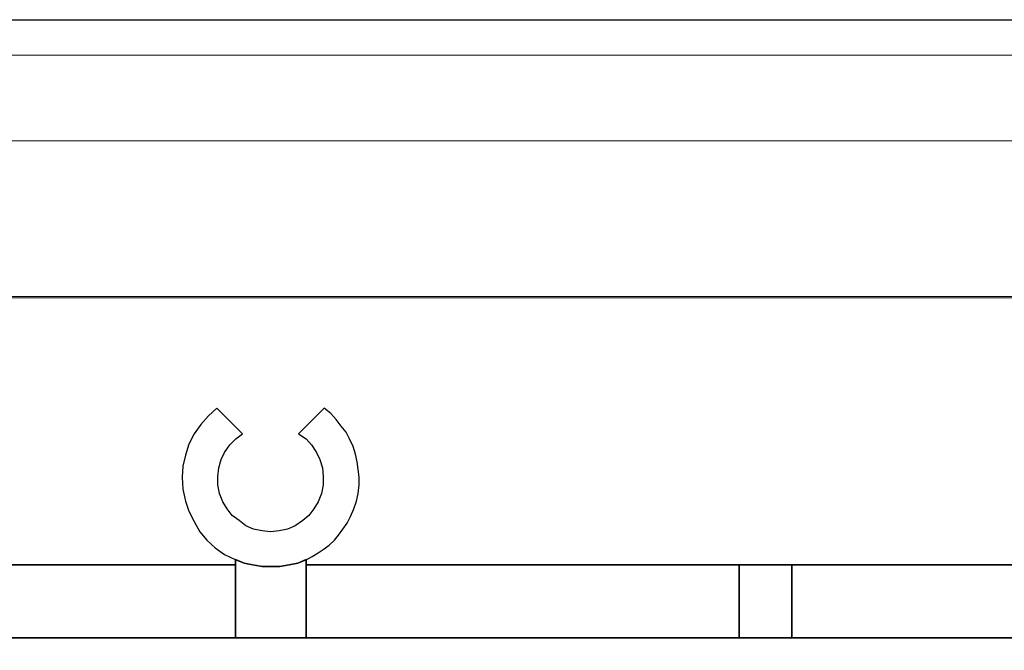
# Model space of a CAD drawing. Header units: millimetres. Extents: x -1290 to 1795, y -4192 to -1311.
# Tile 239 of 256: x 558.97 to 564.55, y -3233.54 to -3229.97. Entities that reach past the tile are written whole.
import ezdxf

# ---------------------------------------------------------------- set-up
doc = ezdxf.new("R2010")
doc.units = ezdxf.units.MM
doc.layers.add('33', color=7, linetype='Continuous')
doc.layers.add('Aparatura', color=7, linetype='Continuous', lineweight=13)

# ---------------------------------------------------------------- blocks, each defined once
blk = doc.blocks.new('*U23')
at = {"layer": '33', "color": 7}
for points in [[(161.511877, -15.284251), (161.752631, -15.380555), (161.993385, -15.428708), (162.258215, -15.47686), (162.523044, -15.47686), (162.763798, -15.47686), (163.028627, -15.428708), (163.269382, -15.380555), (163.510136, -15.284251), (163.678663, -15.187946), (163.847191, -15.091642), (163.991644, -14.995338), (164.160172, -14.874957), (164.304624, -14.7305), (164.425001, -14.586043), (164.545378, -14.417511), (164.665755, -14.248978), (164.762057, -14.056369), (164.858358, -13.839684), (164.930585, -13.622999), (164.978735, -13.406314), (165.002811, -13.165552), (165.002811, -12.948867), (164.978735, -12.732182), (164.95466, -12.515497), (164.906509, -12.298812), (164.834283, -12.082127), (164.737981, -11.865442), (164.64168, -11.672833), (164.497227, -11.5043), (164.352775, -11.311691), (164.208322, -11.143158), (164.015719, -10.998702), (163.293457, -11.720985), (163.510136, -11.865442), (163.654588, -12.033975), (163.79904, -12.25066), (163.895342, -12.443269), (163.967568, -12.68403), (163.991644, -12.924791), (163.991644, -13.165552), (163.943493, -13.406314), (163.847191, -13.647075), (163.726814, -13.839684), (163.582362, -14.032293), (163.413834, -14.176749), (163.197155, -14.321206), (162.980477, -14.417511), (162.739723, -14.465663), (162.498969, -14.489739), (162.258215, -14.465663), (162.01746, -14.417511), (161.800782, -14.321206), (161.608179, -14.176749), (161.415575, -14.032293), (161.271123, -13.839684), (161.150746, -13.647075), (161.054444, -13.406314), (161.006293, -13.165552), (161.006293, -12.924791), (161.030369, -12.68403), (161.102595, -12.443269), (161.198897, -12.25066), (161.343349, -12.033975), (161.511877, -11.865442), (161.70448, -11.720985), (160.982218, -10.998702), (160.741464, -11.215387), (160.524785, -11.456148), (160.332182, -11.720985), (160.18773, -12.009899), (160.091428, -12.322888), (160.019202, -12.635878), (159.995126, -12.948867), (160.019202, -13.285933), (160.091428, -13.622999), (160.18773, -13.911912), (160.332182, -14.200826), (160.50071, -14.489739), (160.693313, -14.7305), (160.934067, -14.947185), (161.198897, -15.139794), (161.511877, -15.284251)], [(161.511877, -15.284251), (161.752631, -15.380555), (161.993385, -15.428708), (162.258215, -15.47686), (162.523044, -15.47686), (162.763798, -15.47686), (163.028627, -15.428708), (163.269382, -15.380555), (163.510136, -15.284251), (163.678663, -15.187946), (163.847191, -15.091642), (163.991644, -14.995338), (164.160172, -14.874957), (164.304624, -14.7305), (164.425001, -14.586043), (164.545378, -14.417511), (164.665755, -14.248978), (164.762057, -14.056369), (164.858358, -13.839684), (164.930585, -13.622999), (164.978735, -13.406314), (165.002811, -13.165552), (165.002811, -12.948867), (164.978735, -12.732182), (164.95466, -12.515497), (164.906509, -12.298812), (164.834283, -12.082127), (164.737981, -11.865442), (164.64168, -11.672833), (164.497227, -11.5043), (164.352775, -11.311691), (164.208322, -11.143158), (164.015719, -10.998702), (163.293457, -11.720985), (163.510136, -11.865442), (163.654588, -12.033975), (163.79904, -12.25066), (163.895342, -12.443269), (163.967568, -12.68403), (163.991644, -12.924791), (163.991644, -13.165552), (163.943493, -13.406314), (163.847191, -13.647075), (163.726814, -13.839684), (163.582362, -14.032293), (163.413834, -14.176749), (163.197155, -14.321206), (162.980477, -14.417511), (162.739723, -14.465663), (162.498969, -14.489739), (162.258215, -14.465663), (162.01746, -14.417511), (161.800782, -14.321206), (161.608179, -14.176749), (161.415575, -14.032293), (161.271123, -13.839684), (161.150746, -13.647075), (161.054444, -13.406314), (161.006293, -13.165552), (161.006293, -12.924791), (161.030369, -12.68403), (161.102595, -12.443269), (161.198897, -12.25066), (161.343349, -12.033975), (161.511877, -11.865442), (161.70448, -11.720985), (160.982218, -10.998702), (160.741464, -11.215387), (160.524785, -11.456148), (160.332182, -11.720985), (160.18773, -12.009899), (160.091428, -12.322888), (160.019202, -12.635878), (159.995126, -12.948867), (160.019202, -13.285933), (160.091428, -13.622999), (160.18773, -13.911912), (160.332182, -14.200826), (160.50071, -14.489739), (160.693313, -14.7305), (160.934067, -14.947185), (161.198897, -15.139794), (161.511877, -15.284251)], [(161.511877, -15.284251), (161.752631, -15.380555), (161.993385, -15.428708), (162.258215, -15.47686), (162.523044, -15.47686), (162.763798, -15.47686), (163.028627, -15.428708), (163.269382, -15.380555), (163.510136, -15.284251), (163.678663, -15.187946), (163.847191, -15.091642), (163.991644, -14.995338), (164.160172, -14.874957), (164.304624, -14.7305), (164.425001, -14.586043), (164.545378, -14.417511), (164.665755, -14.248978), (164.762057, -14.056369), (164.858358, -13.839684), (164.930585, -13.622999), (164.978735, -13.406314), (165.002811, -13.165552), (165.002811, -12.948867), (164.978735, -12.732182), (164.95466, -12.515497), (164.906509, -12.298812), (164.834283, -12.082127), (164.737981, -11.865442), (164.64168, -11.672833), (164.497227, -11.5043), (164.352775, -11.311691), (164.208322, -11.143158), (164.015719, -10.998702), (163.293457, -11.720985), (163.510136, -11.865442), (163.654588, -12.033975), (163.79904, -12.25066), (163.895342, -12.443269), (163.967568, -12.68403), (163.991644, -12.924791), (163.991644, -13.165552), (163.943493, -13.406314), (163.847191, -13.647075), (163.726814, -13.839684), (163.582362, -14.032293), (163.413834, -14.176749), (163.197155, -14.321206), (162.980477, -14.417511), (162.739723, -14.465663), (162.498969, -14.489739), (162.258215, -14.465663), (162.01746, -14.417511), (161.800782, -14.321206), (161.608179, -14.176749), (161.415575, -14.032293), (161.271123, -13.839684), (161.150746, -13.647075), (161.054444, -13.406314), (161.006293, -13.165552), (161.006293, -12.924791), (161.030369, -12.68403), (161.102595, -12.443269), (161.198897, -12.25066), (161.343349, -12.033975), (161.511877, -11.865442), (161.70448, -11.720985), (160.982218, -10.998702), (160.741464, -11.215387), (160.524785, -11.456148), (160.332182, -11.720985), (160.18773, -12.009899), (160.091428, -12.322888), (160.019202, -12.635878), (159.995126, -12.948867), (160.019202, -13.285933), (160.091428, -13.622999), (160.18773, -13.911912), (160.332182, -14.200826), (160.50071, -14.489739), (160.693313, -14.7305), (160.934067, -14.947185), (161.198897, -15.139794), (161.511877, -15.284251)], [(161.511877, -15.284251), (161.752631, -15.380555), (161.993385, -15.428708), (162.258215, -15.47686), (162.523044, -15.47686), (162.763798, -15.47686), (163.028627, -15.428708), (163.269382, -15.380555), (163.510136, -15.284251), (163.678663, -15.187946), (163.847191, -15.091642), (163.991644, -14.995338), (164.160172, -14.874957), (164.304624, -14.7305), (164.425001, -14.586043), (164.545378, -14.417511), (164.665755, -14.248978), (164.762057, -14.056369), (164.858358, -13.839684), (164.930585, -13.622999), (164.978735, -13.406314), (165.002811, -13.165552), (165.002811, -12.948867), (164.978735, -12.732182), (164.95466, -12.515497), (164.906509, -12.298812), (164.834283, -12.082127), (164.737981, -11.865442), (164.64168, -11.672833), (164.497227, -11.5043), (164.352775, -11.311691), (164.208322, -11.143158), (164.015719, -10.998702), (163.293457, -11.720985), (163.510136, -11.865442), (163.654588, -12.033975), (163.79904, -12.25066), (163.895342, -12.443269), (163.967568, -12.68403), (163.991644, -12.924791), (163.991644, -13.165552), (163.943493, -13.406314), (163.847191, -13.647075), (163.726814, -13.839684), (163.582362, -14.032293), (163.413834, -14.176749), (163.197155, -14.321206), (162.980477, -14.417511), (162.739723, -14.465663), (162.498969, -14.489739), (162.258215, -14.465663), (162.01746, -14.417511), (161.800782, -14.321206), (161.608179, -14.176749), (161.415575, -14.032293), (161.271123, -13.839684), (161.150746, -13.647075), (161.054444, -13.406314), (161.006293, -13.165552), (161.006293, -12.924791), (161.030369, -12.68403), (161.102595, -12.443269), (161.198897, -12.25066), (161.343349, -12.033975), (161.511877, -11.865442), (161.70448, -11.720985), (160.982218, -10.998702), (160.741464, -11.215387), (160.524785, -11.456148), (160.332182, -11.720985), (160.18773, -12.009899), (160.091428, -12.322888), (160.019202, -12.635878), (159.995126, -12.948867), (160.019202, -13.285933), (160.091428, -13.622999), (160.18773, -13.911912), (160.332182, -14.200826), (160.50071, -14.489739), (160.693313, -14.7305), (160.934067, -14.947185), (161.198897, -15.139794), (161.511877, -15.284251)], [(161.511877, -15.284251), (161.752631, -15.380555), (161.993385, -15.428708), (162.258215, -15.47686), (162.523044, -15.47686), (162.763798, -15.47686), (163.028627, -15.428708), (163.269382, -15.380555), (163.510136, -15.284251), (163.678663, -15.187946), (163.847191, -15.091642), (163.991644, -14.995338), (164.160172, -14.874957), (164.304624, -14.7305), (164.425001, -14.586043), (164.545378, -14.417511), (164.665755, -14.248978), (164.762057, -14.056369), (164.858358, -13.839684), (164.930585, -13.622999), (164.978735, -13.406314), (165.002811, -13.165552), (165.002811, -12.948867), (164.978735, -12.732182), (164.95466, -12.515497), (164.906509, -12.298812), (164.834283, -12.082127), (164.737981, -11.865442), (164.64168, -11.672833), (164.497227, -11.5043), (164.352775, -11.311691), (164.208322, -11.143158), (164.015719, -10.998702), (163.293457, -11.720985), (163.510136, -11.865442), (163.654588, -12.033975), (163.79904, -12.25066), (163.895342, -12.443269), (163.967568, -12.68403), (163.991644, -12.924791), (163.991644, -13.165552), (163.943493, -13.406314), (163.847191, -13.647075), (163.726814, -13.839684), (163.582362, -14.032293), (163.413834, -14.176749), (163.197155, -14.321206), (162.980477, -14.417511), (162.739723, -14.465663), (162.498969, -14.489739), (162.258215, -14.465663), (162.01746, -14.417511), (161.800782, -14.321206), (161.608179, -14.176749), (161.415575, -14.032293), (161.271123, -13.839684), (161.150746, -13.647075), (161.054444, -13.406314), (161.006293, -13.165552), (161.006293, -12.924791), (161.030369, -12.68403), (161.102595, -12.443269), (161.198897, -12.25066), (161.343349, -12.033975), (161.511877, -11.865442), (161.70448, -11.720985), (160.982218, -10.998702), (160.741464, -11.215387), (160.524785, -11.456148), (160.332182, -11.720985), (160.18773, -12.009899), (160.091428, -12.322888), (160.019202, -12.635878), (159.995126, -12.948867), (160.019202, -13.285933), (160.091428, -13.622999), (160.18773, -13.911912), (160.332182, -14.200826), (160.50071, -14.489739), (160.693313, -14.7305), (160.934067, -14.947185), (161.198897, -15.139794), (161.511877, -15.284251)], [(161.511877, -15.284251), (161.752631, -15.380555), (161.993385, -15.428708), (162.258215, -15.47686), (162.523044, -15.47686), (162.763798, -15.47686), (163.028627, -15.428708), (163.269382, -15.380555), (163.510136, -15.284251), (163.678663, -15.187946), (163.847191, -15.091642), (163.991644, -14.995338), (164.160172, -14.874957), (164.304624, -14.7305), (164.425001, -14.586043), (164.545378, -14.417511), (164.665755, -14.248978), (164.762057, -14.056369), (164.858358, -13.839684), (164.930585, -13.622999), (164.978735, -13.406314), (165.002811, -13.165552), (165.002811, -12.948867), (164.978735, -12.732182), (164.95466, -12.515497), (164.906509, -12.298812), (164.834283, -12.082127), (164.737981, -11.865442), (164.64168, -11.672833), (164.497227, -11.5043), (164.352775, -11.311691), (164.208322, -11.143158), (164.015719, -10.998702), (163.293457, -11.720985), (163.510136, -11.865442), (163.654588, -12.033975), (163.79904, -12.25066), (163.895342, -12.443269), (163.967568, -12.68403), (163.991644, -12.924791), (163.991644, -13.165552), (163.943493, -13.406314), (163.847191, -13.647075), (163.726814, -13.839684), (163.582362, -14.032293), (163.413834, -14.176749), (163.197155, -14.321206), (162.980477, -14.417511), (162.739723, -14.465663), (162.498969, -14.489739), (162.258215, -14.465663), (162.01746, -14.417511), (161.800782, -14.321206), (161.608179, -14.176749), (161.415575, -14.032293), (161.271123, -13.839684), (161.150746, -13.647075), (161.054444, -13.406314), (161.006293, -13.165552), (161.006293, -12.924791), (161.030369, -12.68403), (161.102595, -12.443269), (161.198897, -12.25066), (161.343349, -12.033975), (161.511877, -11.865442), (161.70448, -11.720985), (160.982218, -10.998702), (160.741464, -11.215387), (160.524785, -11.456148), (160.332182, -11.720985), (160.18773, -12.009899), (160.091428, -12.322888), (160.019202, -12.635878), (159.995126, -12.948867), (160.019202, -13.285933), (160.091428, -13.622999), (160.18773, -13.911912), (160.332182, -14.200826), (160.50071, -14.489739), (160.693313, -14.7305), (160.934067, -14.947185), (161.198897, -15.139794), (161.511877, -15.284251)], [(161.511877, -15.284251), (161.752631, -15.380555), (161.993385, -15.428708), (162.258215, -15.47686), (162.523044, -15.47686), (162.763798, -15.47686), (163.028627, -15.428708), (163.269382, -15.380555), (163.510136, -15.284251), (163.678663, -15.187946), (163.847191, -15.091642), (163.991644, -14.995338), (164.160172, -14.874957), (164.304624, -14.7305), (164.425001, -14.586043), (164.545378, -14.417511), (164.665755, -14.248978), (164.762057, -14.056369), (164.858358, -13.839684), (164.930585, -13.622999), (164.978735, -13.406314), (165.002811, -13.165552), (165.002811, -12.948867), (164.978735, -12.732182), (164.95466, -12.515497), (164.906509, -12.298812), (164.834283, -12.082127), (164.737981, -11.865442), (164.64168, -11.672833), (164.497227, -11.5043), (164.352775, -11.311691), (164.208322, -11.143158), (164.015719, -10.998702), (163.293457, -11.720985), (163.510136, -11.865442), (163.654588, -12.033975), (163.79904, -12.25066), (163.895342, -12.443269), (163.967568, -12.68403), (163.991644, -12.924791), (163.991644, -13.165552), (163.943493, -13.406314), (163.847191, -13.647075), (163.726814, -13.839684), (163.582362, -14.032293), (163.413834, -14.176749), (163.197155, -14.321206), (162.980477, -14.417511), (162.739723, -14.465663), (162.498969, -14.489739), (162.258215, -14.465663), (162.01746, -14.417511), (161.800782, -14.321206), (161.608179, -14.176749), (161.415575, -14.032293), (161.271123, -13.839684), (161.150746, -13.647075), (161.054444, -13.406314), (161.006293, -13.165552), (161.006293, -12.924791), (161.030369, -12.68403), (161.102595, -12.443269), (161.198897, -12.25066), (161.343349, -12.033975), (161.511877, -11.865442), (161.70448, -11.720985), (160.982218, -10.998702), (160.741464, -11.215387), (160.524785, -11.456148), (160.332182, -11.720985), (160.18773, -12.009899), (160.091428, -12.322888), (160.019202, -12.635878), (159.995126, -12.948867), (160.019202, -13.285933), (160.091428, -13.622999), (160.18773, -13.911912), (160.332182, -14.200826), (160.50071, -14.489739), (160.693313, -14.7305), (160.934067, -14.947185), (161.198897, -15.139794), (161.511877, -15.284251)], [(161.511877, -15.284251), (161.752631, -15.380555), (161.993385, -15.428708), (162.258215, -15.47686), (162.523044, -15.47686), (162.763798, -15.47686), (163.028627, -15.428708), (163.269382, -15.380555), (163.510136, -15.284251), (163.678663, -15.187946), (163.847191, -15.091642), (163.991644, -14.995338), (164.160172, -14.874957), (164.304624, -14.7305), (164.425001, -14.586043), (164.545378, -14.417511), (164.665755, -14.248978), (164.762057, -14.056369), (164.858358, -13.839684), (164.930585, -13.622999), (164.978735, -13.406314), (165.002811, -13.165552), (165.002811, -12.948867), (164.978735, -12.732182), (164.95466, -12.515497), (164.906509, -12.298812), (164.834283, -12.082127), (164.737981, -11.865442), (164.64168, -11.672833), (164.497227, -11.5043), (164.352775, -11.311691), (164.208322, -11.143158), (164.015719, -10.998702), (163.293457, -11.720985), (163.510136, -11.865442), (163.654588, -12.033975), (163.79904, -12.25066), (163.895342, -12.443269), (163.967568, -12.68403), (163.991644, -12.924791), (163.991644, -13.165552), (163.943493, -13.406314), (163.847191, -13.647075), (163.726814, -13.839684), (163.582362, -14.032293), (163.413834, -14.176749), (163.197155, -14.321206), (162.980477, -14.417511), (162.739723, -14.465663), (162.498969, -14.489739), (162.258215, -14.465663), (162.01746, -14.417511), (161.800782, -14.321206), (161.608179, -14.176749), (161.415575, -14.032293), (161.271123, -13.839684), (161.150746, -13.647075), (161.054444, -13.406314), (161.006293, -13.165552), (161.006293, -12.924791), (161.030369, -12.68403), (161.102595, -12.443269), (161.198897, -12.25066), (161.343349, -12.033975), (161.511877, -11.865442), (161.70448, -11.720985), (160.982218, -10.998702), (160.741464, -11.215387), (160.524785, -11.456148), (160.332182, -11.720985), (160.18773, -12.009899), (160.091428, -12.322888), (160.019202, -12.635878), (159.995126, -12.948867), (160.019202, -13.285933), (160.091428, -13.622999), (160.18773, -13.911912), (160.332182, -14.200826), (160.50071, -14.489739), (160.693313, -14.7305), (160.934067, -14.947185), (161.198897, -15.139794), (161.511877, -15.284251)], [(162.258215, -15.47686), (162.523044, -15.47686), (162.763798, -15.47686), (163.028627, -15.428708), (163.269382, -15.380555), (163.510136, -15.284251), (163.678663, -15.187946), (163.847191, -15.091642), (163.991644, -14.995338), (164.160172, -14.874957), (164.304624, -14.7305), (164.425001, -14.586043), (164.545378, -14.417511), (164.665755, -14.248978), (164.762057, -14.056369), (164.858358, -13.839684), (164.930585, -13.622999), (164.978735, -13.406314), (165.002811, -13.165552), (165.002811, -12.948867), (164.978735, -12.732182), (164.95466, -12.515497), (164.906509, -12.298812), (164.834283, -12.082127), (164.737981, -11.865442), (164.64168, -11.672833), (164.497227, -11.5043), (164.352775, -11.311691), (164.208322, -11.143158), (164.015719, -10.998702), (163.293457, -11.720985), (163.510136, -11.865442), (163.654588, -12.033975), (163.79904, -12.25066), (163.895342, -12.443269), (163.967568, -12.68403), (163.991644, -12.924791), (163.991644, -13.165552), (163.943493, -13.406314), (163.847191, -13.647075), (163.726814, -13.839684), (163.582362, -14.032293), (163.413834, -14.176749), (163.197155, -14.321206), (162.980477, -14.417511), (162.739723, -14.465663), (162.498969, -14.489739), (162.258215, -14.465663), (162.01746, -14.417511), (161.800782, -14.321206), (161.608179, -14.176749), (161.415575, -14.032293), (161.271123, -13.839684), (161.150746, -13.647075), (161.054444, -13.406314), (161.006293, -13.165552), (161.006293, -12.924791), (161.030369, -12.68403), (161.102595, -12.443269), (161.198897, -12.25066), (161.343349, -12.033975), (161.511877, -11.865442), (161.70448, -11.720985), (160.982218, -10.998702), (160.741464, -11.215387), (160.524785, -11.456148), (160.332182, -11.720985), (160.18773, -12.009899), (160.091428, -12.322888), (160.019202, -12.635878), (159.995126, -12.948867), (160.019202, -13.285933), (160.091428, -13.622999), (160.18773, -13.911912), (160.332182, -14.200826), (160.50071, -14.489739), (160.693313, -14.7305), (160.934067, -14.947185), (161.198897, -15.139794), (161.511877, -15.284251), (161.752631, -15.380555), (161.993385, -15.428708), (162.258215, -15.47686)], [(162.258215, -15.47686), (162.523044, -15.47686), (162.763798, -15.47686), (163.028627, -15.428708), (163.269382, -15.380555), (163.510136, -15.284251), (163.678663, -15.187946), (163.847191, -15.091642), (163.991644, -14.995338), (164.160172, -14.874957), (164.304624, -14.7305), (164.425001, -14.586043), (164.545378, -14.417511), (164.665755, -14.248978), (164.762057, -14.056369), (164.858358, -13.839684), (164.930585, -13.622999), (164.978735, -13.406314), (165.002811, -13.165552), (165.002811, -12.948867), (164.978735, -12.732182), (164.95466, -12.515497), (164.906509, -12.298812), (164.834283, -12.082127), (164.737981, -11.865442), (164.64168, -11.672833), (164.497227, -11.5043), (164.352775, -11.311691), (164.208322, -11.143158), (164.015719, -10.998702), (163.293457, -11.720985), (163.510136, -11.865442), (163.654588, -12.033975), (163.79904, -12.25066), (163.895342, -12.443269), (163.967568, -12.68403), (163.991644, -12.924791), (163.991644, -13.165552), (163.943493, -13.406314), (163.847191, -13.647075), (163.726814, -13.839684), (163.582362, -14.032293), (163.413834, -14.176749), (163.197155, -14.321206), (162.980477, -14.417511), (162.739723, -14.465663), (162.498969, -14.489739), (162.258215, -14.465663), (162.01746, -14.417511), (161.800782, -14.321206), (161.608179, -14.176749), (161.415575, -14.032293), (161.271123, -13.839684), (161.150746, -13.647075), (161.054444, -13.406314), (161.006293, -13.165552), (161.006293, -12.924791), (161.030369, -12.68403), (161.102595, -12.443269), (161.198897, -12.25066), (161.343349, -12.033975), (161.511877, -11.865442), (161.70448, -11.720985), (160.982218, -10.998702), (160.741464, -11.215387), (160.524785, -11.456148), (160.332182, -11.720985), (160.18773, -12.009899), (160.091428, -12.322888), (160.019202, -12.635878), (159.995126, -12.948867), (160.019202, -13.285933), (160.091428, -13.622999), (160.18773, -13.911912), (160.332182, -14.200826), (160.50071, -14.489739), (160.693313, -14.7305), (160.934067, -14.947185), (161.198897, -15.139794), (161.511877, -15.284251), (161.752631, -15.380555), (161.993385, -15.428708), (162.258215, -15.47686)], [(161.704368, -11.722608), (160.980538, -10.998702), (161.704368, -11.722608)], [(163.291777, -11.722608), (164.015607, -10.998702), (163.291777, -11.722608)], [(161.510869, -17.497689), (161.510869, -15.281064), (161.510869, -17.497689)], [(161.510869, -15.425627), (161.510869, -17.497689), (162.498569, -17.497689), (163.51036, -17.497689), (163.51036, -15.425627), (163.51036, -15.281064), (163.269457, -15.377439), (163.028555, -15.425627), (162.763562, -15.473814), (162.522659, -15.473814), (162.257667, -15.473814), (161.992674, -15.425627), (161.751772, -15.377439), (161.510869, -15.281064), (161.510869, -15.425627)], [(161.510869, -15.425627), (161.510869, -17.497689), (162.498569, -17.497689), (163.51036, -17.497689), (163.51036, -15.425627), (163.51036, -15.281064), (163.269457, -15.377439), (163.028555, -15.425627), (162.763562, -15.473814), (162.522659, -15.473814), (162.257667, -15.473814), (161.992674, -15.425627), (161.751772, -15.377439), (161.510869, -15.281064), (161.510869, -15.425627)], [(161.510869, -15.425627), (161.510869, -17.497689), (162.498569, -17.497689), (163.51036, -17.497689), (163.51036, -15.425627), (163.51036, -15.281064), (163.269457, -15.377439), (163.028555, -15.425627), (162.763562, -15.473814), (162.522659, -15.473814), (162.257667, -15.473814), (161.992674, -15.425627), (161.751772, -15.377439), (161.510869, -15.281064), (161.510869, -15.425627)], [(161.510869, -15.425627), (161.510869, -17.497689), (162.498569, -17.497689), (163.51036, -17.497689), (163.51036, -15.425627), (163.51036, -15.281064), (163.269457, -15.377439), (163.028555, -15.425627), (162.763562, -15.473814), (162.522659, -15.473814), (162.257667, -15.473814), (161.992674, -15.425627), (161.751772, -15.377439), (161.510869, -15.281064), (161.510869, -15.425627)], [(161.510869, -17.497689), (162.498569, -17.497689), (163.51036, -17.497689), (163.51036, -15.425627), (163.51036, -15.281064), (163.269457, -15.377439), (163.028555, -15.425627), (162.763562, -15.473814), (162.522659, -15.473814), (162.257667, -15.473814), (161.992674, -15.425627), (161.751772, -15.377439), (161.510869, -15.281064), (161.510869, -15.425627), (161.510869, -17.497689)], [(161.510869, -17.497689), (162.498569, -17.497689), (163.51036, -17.497689), (163.51036, -15.425627), (163.51036, -15.281064), (163.269457, -15.377439), (163.028555, -15.425627), (162.763562, -15.473814), (162.522659, -15.473814), (162.257667, -15.473814), (161.992674, -15.425627), (161.751772, -15.377439), (161.510869, -15.281064), (161.510869, -15.425627), (161.510869, -17.497689)], [(163.508568, -15.281064), (163.508568, -17.497689), (163.508568, -15.281064)], [(149.259511, -15.426564), (161.512661, -15.426564), (149.259511, -15.426564)], [(149.259511, -15.426564), (149.259511, -17.497689), (161.512661, -17.497689), (161.512661, -15.426564), (149.259511, -15.426564)], [(149.259511, -15.426564), (149.259511, -17.497689), (161.512661, -17.497689), (161.512661, -15.426564), (149.259511, -15.426564)], [(149.259511, -15.426564), (149.259511, -17.497689), (161.512661, -17.497689), (161.512661, -15.426564), (149.259511, -15.426564)], [(149.259511, -15.426564), (149.259511, -17.497689), (161.512661, -17.497689), (161.512661, -15.426564), (149.259511, -15.426564)], [(161.512661, -17.497689), (161.512661, -15.426564), (149.259511, -15.426564), (149.259511, -17.497689), (161.512661, -17.497689)], [(161.512661, -17.497689), (161.512661, -15.426564), (149.259511, -15.426564), (149.259511, -17.497689), (161.512661, -17.497689)], [(163.508568, -15.426564), (169.503456, -15.426564), (163.508568, -15.426564)], [(163.508568, -15.426564), (163.508568, -17.497689), (168.997209, -17.497689), (169.502741, -17.497689), (170.008274, -17.497689), (175.761718, -17.497689), (175.761718, -15.426564), (169.502741, -15.426564), (163.508568, -15.426564)], [(163.508568, -15.426564), (163.508568, -17.497689), (168.997209, -17.497689), (169.502741, -17.497689), (170.008274, -17.497689), (175.761718, -17.497689), (175.761718, -15.426564), (169.502741, -15.426564), (163.508568, -15.426564)], [(163.508568, -15.426564), (163.508568, -17.497689), (168.997209, -17.497689), (169.502741, -17.497689), (170.008274, -17.497689), (175.761718, -17.497689), (175.761718, -15.426564), (169.502741, -15.426564), (163.508568, -15.426564)], [(163.508568, -15.426564), (163.508568, -17.497689), (168.997209, -17.497689), (169.502741, -17.497689), (170.008274, -17.497689), (175.761718, -17.497689), (175.761718, -15.426564), (169.502741, -15.426564), (163.508568, -15.426564)], [(170.008274, -17.497689), (175.761718, -17.497689), (175.761718, -15.426564), (169.502741, -15.426564), (163.508568, -15.426564), (163.508568, -17.497689), (168.997209, -17.497689), (169.502741, -17.497689), (170.008274, -17.497689)], [(170.008274, -17.497689), (175.761718, -17.497689), (175.761718, -15.426564), (169.502741, -15.426564), (163.508568, -15.426564), (163.508568, -17.497689), (168.997209, -17.497689), (169.502741, -17.497689), (170.008274, -17.497689)], [(169.501664, -15.426564), (175.761718, -15.426564), (169.501664, -15.426564)], [(175.759926, -15.426564), (177.254169, -15.426564), (175.759926, -15.426564)], [(175.759926, -15.426564), (175.759926, -17.497689), (175.759926, -15.426564)], [(175.759926, -15.426564), (175.759926, -17.497689), (177.254169, -17.497689), (177.254169, -15.426564), (175.759926, -15.426564)], [(175.759926, -15.426564), (175.759926, -17.497689), (177.254169, -17.497689), (177.254169, -15.426564), (175.759926, -15.426564)], [(175.759926, -15.426564), (175.759926, -17.497689), (177.254169, -17.497689), (177.254169, -15.426564), (175.759926, -15.426564)], [(175.759926, -15.426564), (175.759926, -17.497689), (177.254169, -17.497689), (177.254169, -15.426564), (175.759926, -15.426564)], [(175.759926, -17.497689), (177.254169, -17.497689), (177.254169, -15.426564), (175.759926, -15.426564), (175.759926, -17.497689)], [(175.759926, -17.497689), (177.254169, -17.497689), (177.254169, -15.426564), (175.759926, -15.426564), (175.759926, -17.497689)], [(177.252377, -15.426564), (189.745609, -15.426564), (177.252377, -15.426564)], [(177.252377, -15.426564), (177.252377, -17.497689), (177.252377, -15.426564)], [(177.252377, -15.426564), (177.252377, -17.497689), (189.745609, -17.497689), (189.745609, -15.426564), (177.252377, -15.426564)], [(177.252377, -15.426564), (177.252377, -17.497689), (189.745609, -17.497689), (189.745609, -15.426564), (177.252377, -15.426564)], [(177.252377, -15.426564), (177.252377, -17.497689), (189.745609, -17.497689), (189.745609, -15.426564), (177.252377, -15.426564)], [(177.252377, -15.426564), (177.252377, -17.497689), (189.745609, -17.497689), (189.745609, -15.426564), (177.252377, -15.426564)], [(189.745609, -17.497689), (189.745609, -15.426564), (177.252377, -15.426564), (177.252377, -17.497689), (189.745609, -17.497689)], [(189.745609, -17.497689), (189.745609, -15.426564), (177.252377, -15.426564), (177.252377, -17.497689), (189.745609, -17.497689)], [(162.499864, -17.495893), (12.477165, -17.495893), (162.499864, -17.495893)], [(168.998208, -17.495893), (162.498073, -17.495893), (168.998208, -17.495893)], [(168.996417, -17.495893), (169.503456, -17.495893), (168.996417, -17.495893)], [(170.008704, -17.495893), (169.501664, -17.495893), (170.008704, -17.495893)], [(312.495689, -17.495893), (170.006912, -17.495893), (312.495689, -17.495893)], [(170.152036, -17.495893), (175.761718, -17.495893), (170.152036, -17.495893)], [(175.759926, -17.495893), (177.254169, -17.495893), (175.759926, -17.495893)], [(177.252377, -17.495893), (182.862059, -17.495893), (177.252377, -17.495893)]]:
    blk.add_lwpolyline(points, close=True, dxfattribs=at)
blk.add_lwpolyline([(226.280553, -17.495893), (223.271969, -17.495893), (219.252501, -17.495893), (217.760244, -17.495893), (213.259402, -17.495893), (210.250818, -17.495893), (205.244535, -17.495893), (203.752278, -17.495893), (191.260638, -17.495893), (189.744311, -17.495893), (177.252672, -17.495893), (175.760414, -17.495893), (170.008002, -17.495893), (169.50256, -17.495893), (168.997118, -17.495893), (163.509461, -17.495893), (162.498577, -17.495893), (161.511761, -17.495893), (149.260808, -17.495893), (147.744482, -17.495893), (135.252842, -17.495893), (133.760584, -17.495893), (128.754301, -17.495893), (125.745717, -17.495893)], dxfattribs=at)
blk.add_lwpolyline([(226.280553, -17.495893), (223.271969, -17.495893), (219.252501, -17.495893), (217.760244, -17.495893), (213.259402, -17.495893), (210.250818, -17.495893), (205.244535, -17.495893), (203.752278, -17.495893), (191.260638, -17.495893), (189.744311, -17.495893), (177.252672, -17.495893), (175.760414, -17.495893), (170.008002, -17.495893), (169.50256, -17.495893), (168.997118, -17.495893), (163.509461, -17.495893), (162.498577, -17.495893), (161.511761, -17.495893), (149.260808, -17.495893), (147.744482, -17.495893), (135.252842, -17.495893), (133.760584, -17.495893), (128.754301, -17.495893), (125.745717, -17.495893)], dxfattribs=at)
blk.add_lwpolyline([(226.280553, -17.495893), (223.271969, -17.495893), (219.252501, -17.495893), (217.760244, -17.495893), (213.259402, -17.495893), (210.250818, -17.495893), (205.244535, -17.495893), (203.752278, -17.495893), (191.260638, -17.495893), (189.744311, -17.495893), (177.252672, -17.495893), (175.760414, -17.495893), (170.008002, -17.495893), (169.50256, -17.495893), (168.997118, -17.495893), (163.509461, -17.495893), (162.498577, -17.495893), (161.511761, -17.495893), (149.260808, -17.495893), (147.744482, -17.495893), (135.252842, -17.495893), (133.760584, -17.495893), (128.754301, -17.495893), (125.745717, -17.495893)], dxfattribs=at)
blk.add_lwpolyline([(226.280553, -17.495893), (223.271969, -17.495893), (219.252501, -17.495893), (217.760244, -17.495893), (213.259402, -17.495893), (210.250818, -17.495893), (205.244535, -17.495893), (203.752278, -17.495893), (191.260638, -17.495893), (189.744311, -17.495893), (177.252672, -17.495893), (175.760414, -17.495893), (170.008002, -17.495893), (169.50256, -17.495893), (168.997118, -17.495893), (163.509461, -17.495893), (162.498577, -17.495893), (161.511761, -17.495893), (149.260808, -17.495893), (147.744482, -17.495893), (135.252842, -17.495893), (133.760584, -17.495893), (128.754301, -17.495893), (125.745717, -17.495893)], dxfattribs=at)
blk.add_lwpolyline([(226.280553, -17.495893), (223.271969, -17.495893), (219.252501, -17.495893), (217.760244, -17.495893), (213.259402, -17.495893), (210.250818, -17.495893), (205.244535, -17.495893), (203.752278, -17.495893), (191.260638, -17.495893), (189.744311, -17.495893), (177.252672, -17.495893), (175.760414, -17.495893), (170.008002, -17.495893), (169.50256, -17.495893), (168.997118, -17.495893), (163.509461, -17.495893), (162.498577, -17.495893), (161.511761, -17.495893), (149.260808, -17.495893), (147.744482, -17.495893), (135.252842, -17.495893), (133.760584, -17.495893), (128.754301, -17.495893), (125.745717, -17.495893)], dxfattribs=at)
blk.add_lwpolyline([(226.280553, -17.495893), (223.271969, -17.495893), (219.252501, -17.495893), (217.760244, -17.495893), (213.259402, -17.495893), (210.250818, -17.495893), (205.244535, -17.495893), (203.752278, -17.495893), (191.260638, -17.495893), (189.744311, -17.495893), (177.252672, -17.495893), (175.760414, -17.495893), (170.008002, -17.495893), (169.50256, -17.495893), (168.997118, -17.495893), (163.509461, -17.495893), (162.498577, -17.495893), (161.511761, -17.495893), (149.260808, -17.495893), (147.744482, -17.495893), (135.252842, -17.495893), (133.760584, -17.495893), (128.754301, -17.495893), (125.745717, -17.495893)], dxfattribs=at)
blk.add_lwpolyline([(226.280553, -17.495893), (223.271969, -17.495893), (219.252501, -17.495893), (217.760244, -17.495893), (213.259402, -17.495893), (210.250818, -17.495893), (205.244535, -17.495893), (203.752278, -17.495893), (191.260638, -17.495893), (189.744311, -17.495893), (177.252672, -17.495893), (175.760414, -17.495893), (170.008002, -17.495893), (169.50256, -17.495893), (168.997118, -17.495893), (163.509461, -17.495893), (162.498577, -17.495893), (161.511761, -17.495893), (149.260808, -17.495893), (147.744482, -17.495893), (135.252842, -17.495893), (133.760584, -17.495893), (128.754301, -17.495893), (125.745717, -17.495893)], dxfattribs=at)
blk.add_lwpolyline([(226.280553, -17.495893), (223.271969, -17.495893), (219.252501, -17.495893), (217.760244, -17.495893), (213.259402, -17.495893), (210.250818, -17.495893), (205.244535, -17.495893), (203.752278, -17.495893), (191.260638, -17.495893), (189.744311, -17.495893), (177.252672, -17.495893), (175.760414, -17.495893), (170.008002, -17.495893), (169.50256, -17.495893), (168.997118, -17.495893), (163.509461, -17.495893), (162.498577, -17.495893), (161.511761, -17.495893), (149.260808, -17.495893), (147.744482, -17.495893), (135.252842, -17.495893), (133.760584, -17.495893), (128.754301, -17.495893), (125.745717, -17.495893)], dxfattribs=at)

msp = doc.modelspace()

# ---------------------------------------------------------------- linework, layer by layer
at = {"layer": 'Aparatura', "lineweight": 13}
for points in [[(595.2364, -3242.8167), (602.4084, -3242.8384), (603.1818, -3242.8492), (604.6314, -3242.8546), (604.6314, -3229.9741), (518.6759, -3229.9741), (518.6759, -3240.955), (518.8003, -3240.955), (518.9355, -3240.955), (520.8988, -3240.955), (520.8988, -3242.8384), (528.0708, -3242.8167), (529.1363, -3242.8167), (595.2364, -3242.8167)], [(595.2364, -3242.8167), (602.4084, -3242.8384), (603.1818, -3242.8492), (604.6314, -3242.8546), (604.6314, -3229.9741), (518.6759, -3229.9741), (518.6759, -3240.955), (518.8003, -3240.955), (518.9355, -3240.955), (520.8988, -3240.955), (520.8988, -3242.8384), (528.0708, -3242.8167), (529.1363, -3242.8167), (595.2364, -3242.8167)], [(595.2689, -3242.8117), (602.4411, -3242.839), (603.215, -3242.8444), (604.6647, -3242.8553), (604.6647, -3229.9741), (518.6802, -3229.9741), (518.6802, -3240.9583), (518.8001, -3240.9583), (518.9363, -3240.9583), (520.9038, -3240.9583), (520.9038, -3242.839), (528.0759, -3242.8172), (529.1441, -3242.8172), (595.2689, -3242.8117)], [(595.2689, -3242.8117), (602.4411, -3242.839), (603.215, -3242.8444), (604.6647, -3242.8553), (604.6647, -3229.9741), (518.6802, -3229.9741), (518.6802, -3240.9583), (518.8001, -3240.9583), (518.9363, -3240.9583), (520.9038, -3240.9583), (520.9038, -3242.839), (528.0759, -3242.8172), (529.1441, -3242.8172), (595.2689, -3242.8117)], [(519.113, -3229.9763), (519.113, -3229.9763), (561.3071, -3229.9763), (588.0021, -3229.9763), (597.8388, -3229.9763), (602.1312, -3229.9763), (603.4421, -3229.9763), (603.9686, -3229.9763), (604.1244, -3229.9763), (604.1835, -3229.9763), (604.1996, -3229.9763), (604.205, -3229.9763), (604.2103, -3229.9763), (519.113, -3229.9763)], [(604.6314, -3230.1741), (518.6759, -3230.1741), (604.6314, -3230.1741)], [(604.6647, -3230.1741), (518.6802, -3230.1741), (604.6647, -3230.1741)], [(536.3115, -3230.6589), (560.6551, -3230.6589), (536.3115, -3230.6589)], [(560.6379, -3230.6589), (584.6429, -3230.6589), (560.6379, -3230.6589)], [(602.9049, -3231.5405), (540.442, -3231.5405), (602.9049, -3231.5405)]]:
    msp.add_lwpolyline(points, close=True, dxfattribs=at)
for points in [[(588.0019, -3229.9763), (561.3069, -3229.9763), (519.1128, -3229.9763)], [(536.3149, -3230.6589), (560.6461, -3230.6589), (583.6826, -3230.6589), (593.5569, -3230.6589), (599.9177, -3230.6589), (602.2654, -3230.6589), (603.2915, -3230.6589), (603.6031, -3230.6589), (603.7321, -3230.6589), (603.7697, -3230.6589), (603.7804, -3230.6589), (603.7912, -3230.6589), (603.8288, -3230.6642), (603.8664, -3230.6804), (603.904, -3230.7019), (603.9255, -3230.7395), (603.9416, -3230.7772), (603.947, -3230.8148), (603.947, -3230.8148), (603.947, -3249.5466)], [(603.947, -3249.5466), (603.947, -3230.8148), (603.9416, -3230.7772), (603.9255, -3230.7395), (603.904, -3230.7019), (603.8664, -3230.6804), (603.8288, -3230.6642), (603.7912, -3230.6589), (603.7804, -3230.6589), (603.7697, -3230.6589), (603.7321, -3230.6589), (603.6031, -3230.6589), (603.2915, -3230.6589), (602.2654, -3230.6589), (599.9177, -3230.6589), (593.5569, -3230.6589), (584.6389, -3230.6589), (560.6461, -3230.6589), (536.648, -3230.6589)], [(602.905, -3231.5405), (540.4461, -3231.5405)], [(540.4463, -3231.5405), (602.9051, -3231.5405), (602.948, -3231.5459), (602.9856, -3231.562), (603.0179, -3231.5889), (603.0447, -3231.6211), (603.0608, -3231.6588), (603.0662, -3231.7018), (603.0662, -3231.7018), (603.0662, -3235.7665), (603.1576, -3235.9009), (603.1576, -3241.2398)], [(602.8964, -3231.5491), (540.4505, -3231.5491)]]:
    msp.add_lwpolyline(points, dxfattribs=at)

# ---------------------------------------------------------------- block references
at = {"layer": 'Aparatura', "lineweight": 13, "xscale": 0.2, "yscale": 0.2, "zscale": 0.2}
msp.add_blockref('*U23', (527.8914, -3229.9741), dxfattribs=at)

doc.saveas('drawing.dxf')
